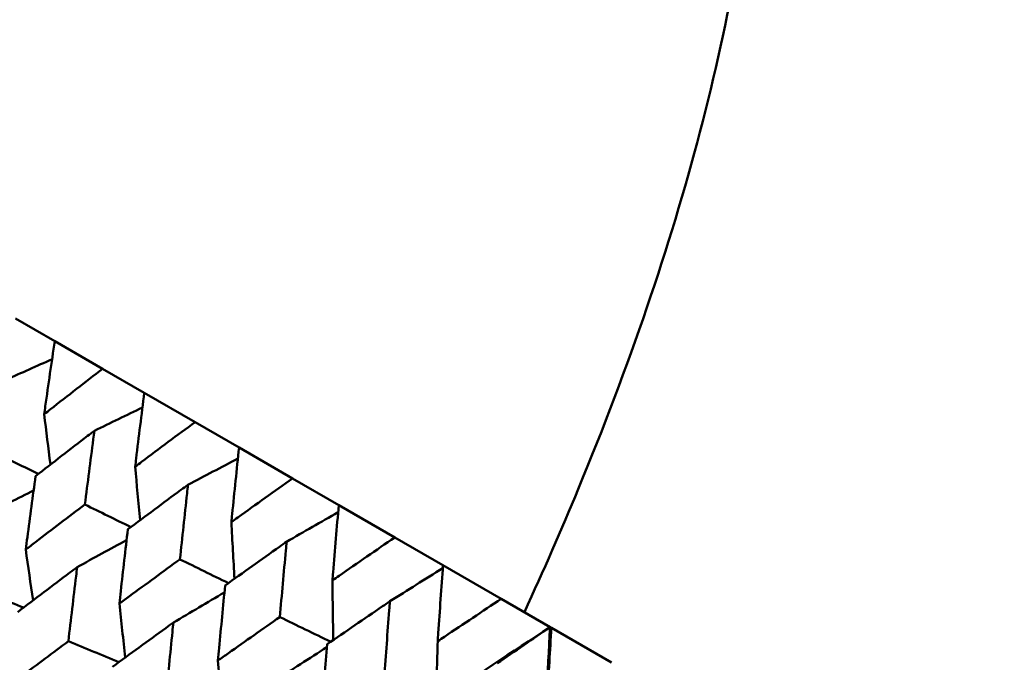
# Model space of a CAD drawing. Header units: millimetres. Extents: x 626 to 2725, y 57 to 2097.
# Tile 116 of 133: x 963.05 to 971.63, y 276.92 to 282.53. Entities that reach past the tile are written whole.
import ezdxf

# ---------------------------------------------------------------- set-up
doc = ezdxf.new("R2010")
doc.units = ezdxf.units.MM
doc.header["$LTSCALE"] = 10
doc.layers.add('Widoczne (ISO)', color=7, linetype='Continuous', lineweight=50)

msp = doc.modelspace()

# ---------------------------------------------------------------- linework, layer by layer
at = {"layer": 'Widoczne (ISO)'}
for p, q in [((963.0105, 279.9199), (963.3514, 279.7231)), ((963.7688, 279.4821), (963.3514, 279.7231)), ((963.7688, 279.4821), (964.1318, 279.2725)), ((964.5746, 279.0169), (964.1318, 279.2725)), ((964.5746, 279.0169), (964.9582, 278.7954)), ((965.4246, 278.5261), (964.9582, 278.7954)), ((965.4246, 278.5261), (965.8275, 278.2935)), ((966.3157, 278.0116), (965.8275, 278.2935)), ((966.3157, 278.0116), (966.7361, 277.7689)), ((967.2442, 277.4755), (966.7361, 277.7689)), ((967.2442, 277.4755), (967.6701, 277.2296)), ((967.6701, 277.2296), (967.6806, 277.2236)), ((968.2065, 276.9199), (967.6806, 277.2236))]:
    msp.add_line(p, q, dxfattribs=at)
msp.add_circle((990.3219, 297.6753), 50, dxfattribs=at)
msp.add_arc((990.0558, 297.2143), 22.5, 280.21496, 199.78504, dxfattribs=at)
for points, knots in [([(968.8839, 289.5982), (969.1671, 288.8109), (969.3593, 287.9879), (969.5618, 286.2701), (969.572, 285.3754), (969.4104, 283.5144), (969.2387, 282.548), (968.7132, 280.5437), (968.3594, 279.5057), (967.7682, 278.0783), (967.6118, 277.7207), (967.4456, 277.3593)], [1, 1, 1, 1, 1.1906229, 1.1906229, 1.3812459, 1.3812459, 1.5718688, 1.5718688, 1.7624917, 1.7624917, 1.8252774, 1.8252774, 1.8252774, 1.8252774]), ([(963.3514, 279.7231), (963.3236, 279.534), (963.2962, 279.3447), (963.266, 279.1321), (963.2628, 279.1091), (963.2595, 279.0861)], [0, 0, 0, 0, 0.06135239, 0.06135239, 0.06879633, 0.06879633, 0.06879633, 0.06879633]), ([(963.2595, 279.0861), (963.2778, 279.1004), (963.2961, 279.1147), (963.4654, 279.247), (963.6168, 279.3647), (963.7688, 279.4821)], [0.05393723, 0.05393723, 0.05393723, 0.05393723, 0.06137399, 0.06137399, 0.12273355, 0.12273355, 0.12273355, 0.12273355]), ([(964.1318, 279.2725), (964.1078, 279.0813), (964.0842, 278.8897), (964.0583, 278.6747), (964.0555, 278.6514), (964.0527, 278.6281)], [0, 0, 0, 0, 0.06135239, 0.06135239, 0.06879633, 0.06879633, 0.06879633, 0.06879633]), ([(964.0527, 278.6281), (964.0714, 278.6422), (964.0902, 278.6562), (964.2637, 278.7861), (964.4189, 278.9016), (964.5746, 279.0169)], [0.05393723, 0.05393723, 0.05393723, 0.05393723, 0.06137399, 0.06137399, 0.12273355, 0.12273355, 0.12273355, 0.12273355]), ([(963.6969, 278.9413), (963.677, 278.9261), (963.657, 278.9108), (963.4858, 278.7794), (963.3349, 278.663), (963.1845, 278.5463)], [0.05804162, 0.05804162, 0.05804162, 0.05804162, 0.06605559, 0.06605559, 0.12689392, 0.12689392, 0.12689392, 0.12689392]), ([(963.6145, 278.298), (963.6383, 278.4877), (963.6626, 278.6772), (963.6904, 278.8914), (963.6937, 278.9164), (963.6969, 278.9413)], [0.00523804, 0.00523804, 0.00523804, 0.00523804, 0.06606705, 0.06606705, 0.07409033, 0.07409033, 0.07409033, 0.07409033]), ([(964.9582, 278.7954), (964.9378, 278.602), (964.9178, 278.4084), (964.8958, 278.1911), (964.8935, 278.1676), (964.8911, 278.1441)], [0, 0, 0, 0, 0.06135239, 0.06135239, 0.06879633, 0.06879633, 0.06879633, 0.06879633]), ([(963.1845, 278.5463), (963.1602, 278.3687), (963.1363, 278.1908), (963.1081, 277.9769), (963.1033, 277.9409), (963.0986, 277.905)], [0.00418374, 0.00418374, 0.00418374, 0.00418374, 0.06147247, 0.06147247, 0.07302352, 0.07302352, 0.07302352, 0.07302352]), ([(964.5131, 278.4701), (964.4927, 278.4551), (964.4723, 278.4401), (964.2969, 278.3111), (964.1424, 278.1968), (963.9883, 278.0822)], [0.05804162, 0.05804162, 0.05804162, 0.05804162, 0.06605559, 0.06605559, 0.12689392, 0.12689392, 0.12689392, 0.12689392]), ([(964.4428, 277.8198), (964.4631, 278.0116), (964.4838, 278.2031), (964.5076, 278.4197), (964.5104, 278.4449), (964.5131, 278.4701)], [0.00523804, 0.00523804, 0.00523804, 0.00523804, 0.06606705, 0.06606705, 0.07409033, 0.07409033, 0.07409033, 0.07409033]), ([(964.8911, 278.1441), (964.9103, 278.1579), (964.9294, 278.1717), (965.1069, 278.2993), (965.2656, 278.4128), (965.4246, 278.5261)], [0.05393723, 0.05393723, 0.05393723, 0.05393723, 0.06137399, 0.06137399, 0.12273355, 0.12273355, 0.12273355, 0.12273355]), ([(963.0986, 277.905), (963.1274, 277.9271), (963.1561, 277.9491), (963.3277, 278.0803), (963.4709, 278.1893), (963.6145, 278.298)], [0.04993807, 0.04993807, 0.04993807, 0.04993807, 0.0614821, 0.0614821, 0.11877783, 0.11877783, 0.11877783, 0.11877783]), ([(965.8275, 278.2935), (965.8104, 278.0982), (965.7937, 277.9028), (965.7753, 277.6833), (965.7734, 277.6596), (965.7714, 277.6358)], [0, 0, 0, 0, 0.06135239, 0.06135239, 0.06879633, 0.06879633, 0.06879633, 0.06879633]), ([(963.9883, 278.0822), (963.9675, 277.9026), (963.947, 277.7228), (963.9229, 277.5064), (963.9188, 277.4701), (963.9148, 277.4338)], [0.00418374, 0.00418374, 0.00418374, 0.00418374, 0.06147247, 0.06147247, 0.07302352, 0.07302352, 0.07302352, 0.07302352]), ([(965.3729, 277.9737), (965.352, 277.959), (965.3312, 277.9442), (965.152, 277.8174), (964.9941, 277.705), (964.8366, 277.5924)], [0.05804162, 0.05804162, 0.05804162, 0.05804162, 0.06605559, 0.06605559, 0.12689392, 0.12689392, 0.12689392, 0.12689392]), ([(965.3138, 277.3169), (965.3308, 277.5106), (965.3482, 277.704), (965.3682, 277.9228), (965.3706, 277.9482), (965.3729, 277.9737)], [0.00523804, 0.00523804, 0.00523804, 0.00523804, 0.06606705, 0.06606705, 0.07409033, 0.07409033, 0.07409033, 0.07409033]), ([(965.7714, 277.6358), (965.7909, 277.6494), (965.8105, 277.663), (965.9916, 277.7885), (966.1534, 277.9002), (966.3157, 278.0116)], [0.05393723, 0.05393723, 0.05393723, 0.05393723, 0.06137399, 0.06137399, 0.12273355, 0.12273355, 0.12273355, 0.12273355]), ([(963.9148, 277.4338), (963.9442, 277.4554), (963.9737, 277.477), (964.1493, 277.6059), (964.2959, 277.713), (964.4428, 277.8198)], [0.04993807, 0.04993807, 0.04993807, 0.04993807, 0.0614821, 0.0614821, 0.11877783, 0.11877783, 0.11877783, 0.11877783]), ([(966.7361, 277.7689), (966.7221, 277.5719), (966.7084, 277.3747), (966.6933, 277.1533), (966.6917, 277.1294), (966.6901, 277.1054)], [0, 0, 0, 0, 0.06135239, 0.06135239, 0.06879633, 0.06879633, 0.06879633, 0.06879633]), ([(963.547, 277.7523), (963.5258, 277.7363), (963.5045, 277.7204), (963.3313, 277.5899), (963.1796, 277.4752), (963.0285, 277.3602)], [0.06241522, 0.06241522, 0.06241522, 0.06241522, 0.0708546, 0.0708546, 0.13127416, 0.13127416, 0.13127416, 0.13127416]), ([(963.4701, 277.1052), (963.4921, 277.2947), (963.5146, 277.484), (963.5406, 277.6994), (963.5438, 277.7259), (963.547, 277.7523)], [0.01044349, 0.01044349, 0.01044349, 0.01044349, 0.07085106, 0.07085106, 0.07930241, 0.07930241, 0.07930241, 0.07930241]), ([(964.8366, 277.5924), (964.819, 277.411), (964.8017, 277.2293), (964.7814, 277.0108), (964.778, 276.9741), (964.7746, 276.9374)], [0.00418374, 0.00418374, 0.00418374, 0.00418374, 0.06147247, 0.06147247, 0.07302352, 0.07302352, 0.07302352, 0.07302352]), ([(966.2729, 277.4541), (966.2516, 277.4396), (966.2303, 277.4251), (966.0476, 277.3003), (965.8866, 277.1897), (965.726, 277.0789)], [0.05804162, 0.05804162, 0.05804162, 0.05804162, 0.06605559, 0.06605559, 0.12689392, 0.12689392, 0.12689392, 0.12689392]), ([(966.224, 276.7914), (966.2381, 276.9868), (966.2524, 277.182), (966.269, 277.4027), (966.2709, 277.4284), (966.2729, 277.4541)], [0.00523804, 0.00523804, 0.00523804, 0.00523804, 0.06606705, 0.06606705, 0.07409033, 0.07409033, 0.07409033, 0.07409033]), ([(966.6901, 277.1054), (966.71, 277.1188), (966.7299, 277.1321), (966.9143, 277.2557), (967.0791, 277.3658), (967.2442, 277.4755)], [0.05393723, 0.05393723, 0.05393723, 0.05393723, 0.06137399, 0.06137399, 0.12273355, 0.12273355, 0.12273355, 0.12273355]), ([(964.3854, 277.2683), (964.3637, 277.2526), (964.342, 277.2369), (964.1648, 277.1087), (964.0097, 276.996), (963.855, 276.883)], [0.06241522, 0.06241522, 0.06241522, 0.06241522, 0.0708546, 0.0708546, 0.13127416, 0.13127416, 0.13127416, 0.13127416]), ([(964.3201, 276.6145), (964.3388, 276.8059), (964.3579, 276.9971), (964.38, 277.2148), (964.3827, 277.2415), (964.3854, 277.2683)], [0.01044349, 0.01044349, 0.01044349, 0.01044349, 0.07085106, 0.07085106, 0.07930241, 0.07930241, 0.07930241, 0.07930241]), ([(964.7746, 276.9374), (964.8046, 276.9587), (964.8347, 276.9799), (965.0141, 277.1066), (965.1638, 277.2119), (965.3138, 277.3169)], [0.04993807, 0.04993807, 0.04993807, 0.04993807, 0.0614821, 0.0614821, 0.11877783, 0.11877783, 0.11877783, 0.11877783]), ([(967.6806, 277.2236), (967.6693, 277.025), (967.6583, 276.8263), (967.6462, 276.6032), (967.6449, 276.579), (967.6436, 276.5549)], [0, 0, 0, 0, 0.06135239, 0.06135239, 0.06879633, 0.06879633, 0.06879633, 0.06879633]), ([(962.9488, 276.7162), (962.9881, 276.7456), (963.0273, 276.775), (963.2007, 276.9049), (963.3352, 277.0052), (963.4701, 277.1052)], [0.04598621, 0.04598621, 0.04598621, 0.04598621, 0.06155279, 0.06155279, 0.11473062, 0.11473062, 0.11473062, 0.11473062]), ([(965.726, 277.0789), (965.7114, 276.8958), (965.697, 276.7124), (965.6802, 276.4919), (965.6773, 276.4548), (965.6745, 276.4178)], [0.00418374, 0.00418374, 0.00418374, 0.00418374, 0.06147247, 0.06147247, 0.07302352, 0.07302352, 0.07302352, 0.07302352])]:
    msp.add_open_spline(points, degree=3, knots=knots, dxfattribs=at)
for points in [[(962.9275, 279.3856), (963.0611, 279.4458), (963.1947, 279.5058), (963.3283, 279.5655)], [(963.6969, 278.9413), (963.8365, 279.0093), (963.9761, 279.077), (964.1158, 279.1444)], [(963.2595, 279.0861), (963.2773, 278.9394), (963.2953, 278.7927), (963.3135, 278.6462)], [(963.2078, 278.5644), (963.0826, 278.6262), (962.9573, 278.6879), (962.8321, 278.7497)], [(964.0527, 278.6281), (964.0666, 278.4724), (964.0807, 278.3169), (964.095, 278.1614)], [(964.5131, 278.4701), (964.6581, 278.5466), (964.8031, 278.6228), (964.9481, 278.6987)], [(962.7539, 278.2103), (962.8917, 278.2807), (963.0295, 278.3508), (963.1674, 278.4206)], [(964.0142, 278.1014), (963.881, 278.167), (963.7477, 278.2325), (963.6145, 278.298)], [(965.3729, 277.9737), (965.5226, 278.0598), (965.6723, 278.1454), (965.822, 278.2307)], [(964.8911, 278.1441), (964.9, 277.9795), (964.909, 277.8151), (964.9183, 277.6508)], [(963.547, 277.7523), (963.6905, 277.8311), (963.8339, 277.9096), (963.9774, 277.9878)], [(963.0986, 277.905), (963.1197, 277.7572), (963.141, 277.6095), (963.1624, 277.4619)], [(964.8652, 277.6129), (964.7244, 277.6818), (964.5836, 277.7508), (964.4428, 277.8198)], [(966.2729, 277.4541), (966.4267, 277.5507), (966.5805, 277.6469), (966.7343, 277.7427)], [(965.7714, 277.6358), (965.774, 277.4624), (965.7768, 277.2892), (965.7799, 277.1161)], [(963.0794, 277.3989), (962.941, 277.4561), (962.8027, 277.5133), (962.6643, 277.5704)], [(964.3854, 277.2683), (964.5338, 277.3563), (964.6822, 277.444), (964.8307, 277.5313)], [(963.9148, 277.4338), (963.9317, 277.2771), (963.9488, 277.1205), (963.9661, 276.9641)], [(965.7575, 277.1006), (965.6096, 277.1727), (965.4617, 277.2448), (965.3138, 277.3169)], [(967.6701, 277.2296), (967.3375, 277.0116), (967.0061, 276.7925), (966.6761, 276.5723)], [(967.2094, 276.9134), (967.363, 277.0193), (967.5166, 277.1247), (967.6701, 277.2296)], [(967.6701, 277.2296), (967.6476, 276.8325), (967.6262, 276.4344), (967.6058, 276.0356)], [(963.9114, 276.9242), (963.7643, 276.9846), (963.6172, 277.0449), (963.4701, 277.1052)], [(966.6901, 277.1054), (966.6852, 276.9275), (966.6805, 276.7498), (966.6761, 276.5723)], [(965.2657, 276.76), (965.4185, 276.8583), (965.5712, 276.9561), (965.724, 277.0536)], [(964.7746, 276.9374), (964.7861, 276.7719), (964.7978, 276.6064), (964.8097, 276.4412)]]:
    msp.add_open_spline(points, degree=3, dxfattribs=at)

doc.saveas('drawing.dxf')
